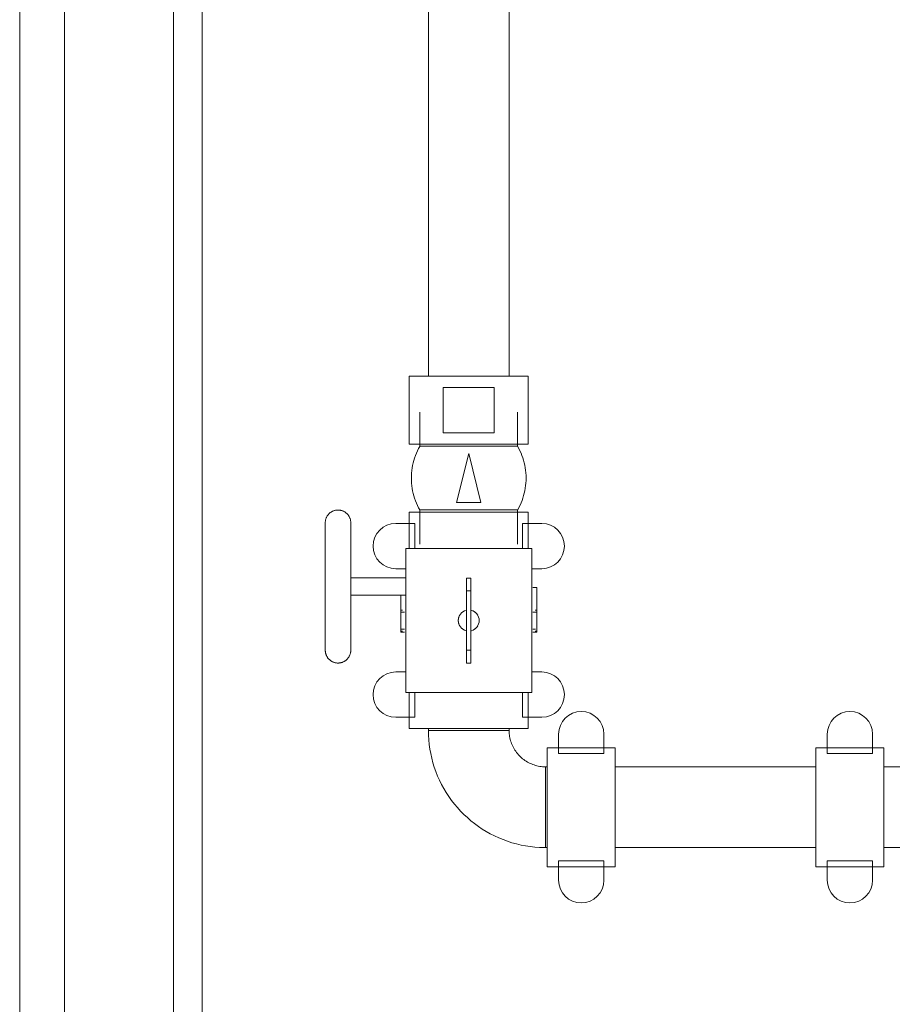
# Model space of a CAD drawing. Header units: centimetres. Extents: x -1589 to 108054, y -205274 to 31709.
# Tile 220 of 256: x 23835 to 23900, y 27473 to 27547. Entities that reach past the tile are written whole.
import ezdxf

# ---------------------------------------------------------------- set-up
doc = ezdxf.new("R2010")
doc.units = ezdxf.units.CM
doc.header["$LTSCALE"] = 0.01
doc.header["$MEASUREMENT"] = 0
doc.layers.add('A-DETL-GENF', color=7, linetype='Continuous', lineweight=18)
doc.layers.add('P-PIPE', color=7, linetype='Continuous', lineweight=9)

msp = doc.modelspace()

# ---------------------------------------------------------------- linework, layer by layer
at = {"layer": 'A-DETL-GENF', "color": 142, "true_color": 0x0080c0}
for p, q in [((23868.17559, 27514.23616), (23867.26278, 27510.58491)), ((23869.0884, 27510.58491), (23868.17559, 27514.23616)), ((23867.26278, 27510.58491), (23869.0884, 27510.58491))]:
    msp.add_line(p, q, dxfattribs=at)
at = {"layer": 'P-PIPE', "color": 15, "true_color": 0x8c4646}
for p, q in [((23846.11938, 27602.42547), (23846.11938, 27389.93462)), ((23848.25298, 27389.93462), (23848.25298, 27602.42547))]:
    msp.add_line(p, q, dxfattribs=at)
at = {"layer": 'P-PIPE', "color": 142, "true_color": 0x0080c0}
for p, q in [((23865.16059, 27575.83463), (23865.16059, 27520.03053)), ((23871.19059, 27520.03053), (23871.19059, 27575.83463)), ((23834.62554, 27552.70573), (23834.62554, 27391.93462)), ((23837.96564, 27391.93462), (23837.96564, 27552.70573)), ((23863.73059, 27520.03053), (23863.73059, 27514.95053)), ((23868.17559, 27520.03053), (23863.73059, 27520.03053)), ((23872.62059, 27520.03053), (23868.17559, 27520.03053)), ((23872.62059, 27514.95053), (23872.62059, 27520.03053)), ((23870.08059, 27519.18387), (23866.27059, 27519.18387)), ((23866.27059, 27519.18387), (23866.27059, 27515.7972)), ((23870.08059, 27515.7972), (23870.08059, 27519.18387)), ((23864.52434, 27517.33813), (23864.52434, 27514.79051)), ((23871.82684, 27514.79051), (23871.82684, 27517.33813)), ((23866.27059, 27515.7972), (23870.08059, 27515.7972)), ((23863.73059, 27514.95053), (23868.17559, 27514.95053)), ((23868.17559, 27514.79051), (23864.52434, 27514.79051)), ((23868.17559, 27514.95053), (23872.62059, 27514.95053)), ((23871.82684, 27514.79051), (23868.17559, 27514.79051)), ((23863.73059, 27509.87053), (23863.73059, 27507.15273)), ((23872.62059, 27509.87053), (23863.73059, 27509.87053)), ((23864.52434, 27510.03055), (23864.52434, 27507.48293)), ((23868.17559, 27510.03055), (23864.52434, 27510.03055)), ((23871.82684, 27510.03055), (23868.17559, 27510.03055)), ((23871.82684, 27507.48293), (23871.82684, 27510.03055)), ((23872.62059, 27507.15273), (23872.62059, 27509.87053)), ((23864.1595, 27509.02387), (23862.71883, 27509.02387)), ((23864.1595, 27507.15273), (23864.1595, 27509.02387)), ((23873.63236, 27509.02387), (23872.19168, 27509.02387)), ((23872.19168, 27509.02387), (23872.19168, 27507.15273)), ((23872.88729, 27507.15273), (23863.46389, 27507.15273)), ((23863.46389, 27507.15273), (23863.46389, 27496.38313)), ((23872.88729, 27496.38313), (23872.88729, 27507.15273)), ((23862.71883, 27505.6372), (23863.46389, 27505.6372)), ((23872.88729, 27505.6372), (23873.63236, 27505.6372)), ((23863.46389, 27504.95563), (23859.36179, 27504.95563)), ((23868.01684, 27503.99043), (23868.01684, 27504.94293)), ((23868.33434, 27504.94293), (23868.01684, 27504.94293)), ((23868.33434, 27504.94293), (23868.33434, 27503.99043)), ((23868.01684, 27499.54543), (23868.01684, 27503.99043)), ((23868.33434, 27503.99043), (23868.01684, 27503.99043)), ((23868.33434, 27503.99043), (23868.33434, 27499.54543)), ((23872.97381, 27504.24443), (23873.25559, 27504.24443)), ((23873.25559, 27502.40293), (23873.25559, 27504.24443)), ((23859.36179, 27503.66023), (23863.46389, 27503.66023)), ((23863.09559, 27503.66023), (23863.09559, 27502.40293)), ((23863.22296, 27502.55216), (23863.09559, 27502.55216)), ((23863.09559, 27502.55216), (23863.09559, 27500.98371)), ((23863.09559, 27502.40293), (23863.37737, 27502.40293)), ((23872.97381, 27502.40293), (23873.25559, 27502.40293)), ((23873.25559, 27502.55216), (23873.14495, 27502.55216)), ((23873.25559, 27500.98371), (23873.25559, 27502.55216)), ((23863.09559, 27501.13293), (23863.09559, 27500.90433)), ((23863.09559, 27501.13293), (23863.37737, 27501.13293)), ((23863.09559, 27500.98371), (23863.22296, 27500.98371)), ((23863.09559, 27500.90433), (23863.37737, 27500.90433)), ((23872.97381, 27501.13293), (23873.16051, 27501.13293)), ((23872.97381, 27500.90433), (23873.25559, 27500.90433)), ((23873.14495, 27500.98371), (23873.25559, 27500.98371)), ((23873.25559, 27500.90433), (23873.25559, 27501.13293)), ((23868.01684, 27498.59293), (23868.01684, 27499.54543)), ((23868.33434, 27499.54543), (23868.01684, 27499.54543)), ((23868.33434, 27499.54543), (23868.33434, 27498.59293)), ((23868.33434, 27498.59293), (23868.01684, 27498.59293)), ((23863.46389, 27497.92407), (23862.71883, 27497.92407)), ((23873.63236, 27497.92407), (23872.88729, 27497.92407)), ((23863.46389, 27496.38313), (23872.88729, 27496.38313)), ((23863.73059, 27496.38313), (23863.73059, 27493.69073)), ((23864.1595, 27494.5374), (23864.1595, 27496.38313)), ((23872.19168, 27496.38313), (23872.19168, 27494.5374)), ((23872.62059, 27493.69073), (23872.62059, 27496.38313)), ((23862.71883, 27494.5374), (23864.1595, 27494.5374)), ((23872.19168, 27494.5374), (23873.63236, 27494.5374)), ((23863.73059, 27493.69073), (23872.62059, 27493.69073)), ((23865.15934, 27493.69073), (23865.15934, 27493.56373)), ((23865.15934, 27493.56373), (23868.17559, 27493.56373)), ((23868.17559, 27493.56373), (23865.15934, 27493.56373)), ((23868.17559, 27493.56373), (23871.19184, 27493.56373)), ((23871.19184, 27493.56373), (23868.17559, 27493.56373)), ((23871.19184, 27493.56373), (23871.19184, 27493.69073)), ((23874.88966, 27493.2801), (23874.88966, 27491.83942)), ((23878.27633, 27491.83942), (23878.27633, 27493.2801)), ((23879.12299, 27492.26833), (23874.04299, 27492.26833)), ((23874.04299, 27492.26833), (23874.04299, 27483.37833)), ((23879.12299, 27483.37833), (23879.12299, 27492.26833)), ((23874.88966, 27491.83942), (23878.27633, 27491.83942)), ((23874.04299, 27490.83958), (23873.91599, 27490.83958)), ((23873.91599, 27490.83958), (23873.91599, 27487.82333)), ((23873.91599, 27487.82333), (23873.91599, 27490.83958)), ((23894.11382, 27490.83833), (23879.12299, 27490.83833)), ((23873.91599, 27487.82333), (23873.91599, 27484.80708)), ((23873.91599, 27484.80708), (23873.91599, 27487.82333)), ((23873.91599, 27484.80708), (23874.04299, 27484.80708)), ((23879.12299, 27484.80833), (23894.11382, 27484.80833)), ((23874.04299, 27483.37833), (23879.12299, 27483.37833)), ((23878.27633, 27483.80724), (23874.88966, 27483.80724)), ((23874.88966, 27483.80724), (23874.88966, 27482.36657)), ((23878.27633, 27482.36657), (23878.27633, 27483.80724))]:
    msp.add_line(p, q, dxfattribs=at)
at = {"layer": 'P-PIPE', "color": 5, "true_color": 0x0000ff}
for p, q in [((23894.96049, 27493.2801), (23894.96049, 27491.83942)), ((23898.34715, 27491.83942), (23898.34715, 27493.2801)), ((23899.19382, 27492.26833), (23894.11382, 27492.26833)), ((23894.11382, 27492.26833), (23894.11382, 27483.37833)), ((23899.19382, 27483.37833), (23899.19382, 27492.26833)), ((23894.96049, 27491.83942), (23898.34715, 27491.83942)), ((23904.90247, 27490.83958), (23899.19382, 27490.83958)), ((23899.19382, 27484.80708), (23904.90247, 27484.80708)), ((23894.11382, 27483.37833), (23899.19382, 27483.37833)), ((23898.34715, 27483.80724), (23894.96049, 27483.80724)), ((23894.96049, 27483.80724), (23894.96049, 27482.36657)), ((23898.34715, 27482.36657), (23898.34715, 27483.80724))]:
    msp.add_line(p, q, dxfattribs=at)
at = {"layer": 'P-PIPE', "color": 142, "true_color": 0x0080c0, "flags": 128}
for points in [[(23864.52434, 27510.03055), (23864.43248, 27510.19811), (23864.3474, 27510.36922), (23864.26922, 27510.54358), (23864.19808, 27510.72094), (23864.13409, 27510.901), (23864.07735, 27511.08347), (23864.02795, 27511.26807), (23863.98598, 27511.45449), (23863.95149, 27511.64244), (23863.92455, 27511.83162), (23863.90519, 27512.02173), (23863.89345, 27512.21246), (23863.88935, 27512.40351), (23863.89289, 27512.59456), (23863.90407, 27512.78533), (23863.92286, 27512.97549), (23863.94925, 27513.16475), (23863.98318, 27513.3528), (23864.02461, 27513.53935), (23864.07347, 27513.72409), (23864.12967, 27513.90673), (23864.19313, 27514.08697), (23864.26375, 27514.26454), (23864.34141, 27514.43913), (23864.42599, 27514.61049), (23864.51736, 27514.77832), (23864.52434, 27514.79051)], [(23871.82684, 27514.79051), (23871.9187, 27514.62295), (23872.00379, 27514.45185), (23872.08196, 27514.27748), (23872.1531, 27514.10012), (23872.2171, 27513.92007), (23872.27383, 27513.73759), (23872.32323, 27513.553), (23872.36521, 27513.36658), (23872.39969, 27513.17862), (23872.42664, 27512.98944), (23872.446, 27512.79933), (23872.45773, 27512.6086), (23872.46184, 27512.41756), (23872.4583, 27512.2265), (23872.44712, 27512.03574), (23872.42832, 27511.84557), (23872.40193, 27511.65631), (23872.368, 27511.46826), (23872.32657, 27511.28171), (23872.27772, 27511.09697), (23872.22151, 27510.91433), (23872.15805, 27510.73409), (23872.08744, 27510.55653), (23872.00977, 27510.38193), (23871.92519, 27510.21058), (23871.83382, 27510.04275), (23871.82684, 27510.03055)], [(23857.45679, 27509.07043), (23857.45755, 27509.10852), (23857.45984, 27509.14655), (23857.46364, 27509.18446), (23857.46896, 27509.22218), (23857.47578, 27509.25966), (23857.48409, 27509.29684), (23857.49389, 27509.33366), (23857.50515, 27509.37006), (23857.51785, 27509.40597), (23857.53198, 27509.44135), (23857.54752, 27509.47614), (23857.56443, 27509.51028), (23857.58269, 27509.54371), (23857.60228, 27509.57639), (23857.62316, 27509.60825), (23857.6453, 27509.63926), (23857.66865, 27509.66936), (23857.6932, 27509.6985), (23857.71889, 27509.72663), (23857.74568, 27509.75371), (23857.77353, 27509.7797), (23857.80241, 27509.80456), (23857.83225, 27509.82824), (23857.86301, 27509.85071), (23857.89465, 27509.87193), (23857.92712, 27509.89187), (23857.96035, 27509.9105), (23857.9943, 27509.92778), (23858.02892, 27509.94369), (23858.06415, 27509.9582), (23858.09992, 27509.97129), (23858.1362, 27509.98294), (23858.1729, 27509.99313), (23858.20999, 27510.00185), (23858.2474, 27510.00907), (23858.28506, 27510.0148), (23858.32293, 27510.01901), (23858.36093, 27510.0217), (23858.39901, 27510.02288), (23858.4371, 27510.02253), (23858.47516, 27510.02065), (23858.5131, 27510.01726), (23858.55088, 27510.01235), (23858.58844, 27510.00593), (23858.6257, 27509.99802), (23858.66262, 27509.98863), (23858.69914, 27509.97776), (23858.73519, 27509.96544), (23858.77072, 27509.9517), (23858.80567, 27509.93654), (23858.83999, 27509.91999), (23858.87362, 27509.90209), (23858.9065, 27509.88286), (23858.9386, 27509.86232), (23858.96984, 27509.84052), (23859.00019, 27509.81749), (23859.02959, 27509.79327), (23859.058, 27509.76788), (23859.08537, 27509.74138), (23859.11166, 27509.71381), (23859.13683, 27509.68521), (23859.16083, 27509.65562), (23859.18363, 27509.6251), (23859.20519, 27509.59369), (23859.22548, 27509.56145), (23859.24446, 27509.52842), (23859.26211, 27509.49465), (23859.27839, 27509.46021), (23859.29328, 27509.42514), (23859.30676, 27509.38951), (23859.3188, 27509.35336), (23859.32939, 27509.31677), (23859.3385, 27509.27978), (23859.34613, 27509.24245), (23859.35226, 27509.20485), (23859.35688, 27509.16703), (23859.35999, 27509.12906), (23859.36157, 27509.091), (23859.36179, 27509.07043)], [(23857.45679, 27509.07043), (23857.45679, 27509.06662), (23857.45679, 27509.0552), (23857.45679, 27509.03618), (23857.45679, 27509.0096), (23857.45679, 27508.9755), (23857.45679, 27508.93393), (23857.45679, 27508.88496), (23857.45679, 27508.82867), (23857.45679, 27508.76514), (23857.45679, 27508.69448), (23857.45679, 27508.61681), (23857.45679, 27508.53225), (23857.45679, 27508.44092), (23857.45679, 27508.34298), (23857.45679, 27508.23859), (23857.45679, 27508.12791), (23857.45679, 27508.01112), (23857.45679, 27507.88841), (23857.45679, 27507.75996), (23857.45679, 27507.626), (23857.45679, 27507.48672), (23857.45679, 27507.34236), (23857.45679, 27507.19315), (23857.45679, 27507.03932), (23857.45679, 27506.88112), (23857.45679, 27506.71881), (23857.45679, 27506.55263), (23857.45679, 27506.38287), (23857.45679, 27506.20979), (23857.45679, 27506.03366), (23857.45679, 27505.85477), (23857.45679, 27505.67341), (23857.45679, 27505.48987), (23857.45679, 27505.30443), (23857.45679, 27505.1174), (23857.45679, 27504.92907), (23857.45679, 27504.73976), (23857.45679, 27504.54975), (23857.45679, 27504.35935), (23857.45679, 27504.30793)], [(23857.45679, 27505.62408), (23857.45679, 27505.80606), (23857.45679, 27505.98564), (23857.45679, 27506.16254), (23857.45679, 27506.33647), (23857.45679, 27506.50716), (23857.45679, 27506.67432), (23857.45679, 27506.83771), (23857.45679, 27506.99704), (23857.45679, 27507.15208), (23857.45679, 27507.30256), (23857.45679, 27507.44825), (23857.45679, 27507.58892), (23857.45679, 27507.72434), (23857.45679, 27507.85429), (23857.45679, 27507.97858), (23857.45679, 27508.09698), (23857.45679, 27508.20933), (23857.45679, 27508.31544), (23857.45679, 27508.41513), (23857.45679, 27508.50826), (23857.45679, 27508.59466), (23857.45679, 27508.67421), (23857.45679, 27508.74677), (23857.45679, 27508.81223), (23857.45679, 27508.87048), (23857.45679, 27508.92144), (23857.45679, 27508.96501), (23857.45679, 27509.00114), (23857.45679, 27509.02975), (23857.45679, 27509.05081), (23857.45679, 27509.06429), (23857.45679, 27509.07015), (23857.45679, 27509.07043)], [(23859.36179, 27509.07043), (23859.36179, 27509.06662), (23859.36179, 27509.0552), (23859.36179, 27509.03618), (23859.36179, 27509.0096), (23859.36179, 27508.9755), (23859.36179, 27508.93393), (23859.36179, 27508.88496), (23859.36179, 27508.82867), (23859.36179, 27508.76514), (23859.36179, 27508.69448), (23859.36179, 27508.61681), (23859.36179, 27508.53225), (23859.36179, 27508.44092), (23859.36179, 27508.34298), (23859.36179, 27508.23859), (23859.36179, 27508.12791), (23859.36179, 27508.01112), (23859.36179, 27507.88841), (23859.36179, 27507.75996), (23859.36179, 27507.626), (23859.36179, 27507.48672), (23859.36179, 27507.34236), (23859.36179, 27507.19315), (23859.36179, 27507.03932), (23859.36179, 27506.88112), (23859.36179, 27506.71881), (23859.36179, 27506.55263), (23859.36179, 27506.38287), (23859.36179, 27506.20979), (23859.36179, 27506.03366), (23859.36179, 27505.85477), (23859.36179, 27505.67341), (23859.36179, 27505.57793)], [(23859.36179, 27504.30793), (23859.36179, 27504.49838), (23859.36179, 27504.68853), (23859.36179, 27504.87806), (23859.36179, 27505.06668), (23859.36179, 27505.25409), (23859.36179, 27505.43999), (23859.36179, 27505.62408), (23859.36179, 27505.80606), (23859.36179, 27505.98564), (23859.36179, 27506.16254), (23859.36179, 27506.33647), (23859.36179, 27506.50716), (23859.36179, 27506.67432), (23859.36179, 27506.83771), (23859.36179, 27506.99704), (23859.36179, 27507.15208), (23859.36179, 27507.30256), (23859.36179, 27507.44825), (23859.36179, 27507.58892), (23859.36179, 27507.72434), (23859.36179, 27507.85429), (23859.36179, 27507.97858), (23859.36179, 27508.09698), (23859.36179, 27508.20933), (23859.36179, 27508.31544), (23859.36179, 27508.41513), (23859.36179, 27508.50826), (23859.36179, 27508.59466), (23859.36179, 27508.67421), (23859.36179, 27508.74677), (23859.36179, 27508.81223), (23859.36179, 27508.87048), (23859.36179, 27508.92144), (23859.36179, 27508.96501), (23859.36179, 27509.00114), (23859.36179, 27509.02975), (23859.36179, 27509.05081), (23859.36179, 27509.06429), (23859.36179, 27509.07015), (23859.36179, 27509.07043)], [(23857.45679, 27504.30793), (23857.45679, 27504.11748), (23857.45679, 27503.92734), (23857.45679, 27503.7378), (23857.45679, 27503.54918), (23857.45679, 27503.36177), (23857.45679, 27503.17587), (23857.45679, 27502.99179), (23857.45679, 27502.80981), (23857.45679, 27502.63023), (23857.45679, 27502.45333), (23857.45679, 27502.2794), (23857.45679, 27502.10871), (23857.45679, 27501.94154), (23857.45679, 27501.77816), (23857.45679, 27501.61882), (23857.45679, 27501.46379), (23857.45679, 27501.31331), (23857.45679, 27501.16761), (23857.45679, 27501.02694), (23857.45679, 27500.89152), (23857.45679, 27500.76157), (23857.45679, 27500.63729), (23857.45679, 27500.51888), (23857.45679, 27500.40653), (23857.45679, 27500.30043), (23857.45679, 27500.20073), (23857.45679, 27500.10761), (23857.45679, 27500.0212), (23857.45679, 27499.94166), (23857.45679, 27499.8691), (23857.45679, 27499.80364), (23857.45679, 27499.74538), (23857.45679, 27499.69443), (23857.45679, 27499.65085), (23857.45679, 27499.61473), (23857.45679, 27499.58611), (23857.45679, 27499.56505), (23857.45679, 27499.55157), (23857.45679, 27499.54571), (23857.45679, 27499.54543)], [(23859.36179, 27499.54543), (23859.36179, 27499.54924), (23859.36179, 27499.56066), (23859.36179, 27499.57968), (23859.36179, 27499.60626), (23859.36179, 27499.64036), (23859.36179, 27499.68193), (23859.36179, 27499.73091), (23859.36179, 27499.7872), (23859.36179, 27499.85072), (23859.36179, 27499.92138), (23859.36179, 27499.99905), (23859.36179, 27500.08362), (23859.36179, 27500.17494), (23859.36179, 27500.27288), (23859.36179, 27500.37727), (23859.36179, 27500.48795), (23859.36179, 27500.60474), (23859.36179, 27500.72746), (23859.36179, 27500.8559), (23859.36179, 27500.98987), (23859.36179, 27501.12914), (23859.36179, 27501.2735), (23859.36179, 27501.42271), (23859.36179, 27501.57654), (23859.36179, 27501.73474), (23859.36179, 27501.89706), (23859.36179, 27502.06323), (23859.36179, 27502.23299), (23859.36179, 27502.40608), (23859.36179, 27502.5822), (23859.36179, 27502.76109), (23859.36179, 27502.94245), (23859.36179, 27503.126), (23859.36179, 27503.31143), (23859.36179, 27503.49846), (23859.36179, 27503.68679), (23859.36179, 27503.87611), (23859.36179, 27504.06612), (23859.36179, 27504.25652), (23859.36179, 27504.30793)], [(23857.45679, 27499.54543), (23857.45679, 27499.54924), (23857.45679, 27499.56066), (23857.45679, 27499.57968), (23857.45679, 27499.60626), (23857.45679, 27499.64036), (23857.45679, 27499.68193), (23857.45679, 27499.73091), (23857.45679, 27499.7872), (23857.45679, 27499.85072), (23857.45679, 27499.92138), (23857.45679, 27499.99905), (23857.45679, 27500.08362), (23857.45679, 27500.17494), (23857.45679, 27500.27288), (23857.45679, 27500.37727), (23857.45679, 27500.48795), (23857.45679, 27500.60474), (23857.45679, 27500.72746), (23857.45679, 27500.8559), (23857.45679, 27500.98987), (23857.45679, 27501.12914), (23857.45679, 27501.2735), (23857.45679, 27501.42271), (23857.45679, 27501.57654), (23857.45679, 27501.73474), (23857.45679, 27501.89706), (23857.45679, 27502.06323), (23857.45679, 27502.23299), (23857.45679, 27502.40608), (23857.45679, 27502.5822), (23857.45679, 27502.76109), (23857.45679, 27502.94245), (23857.45679, 27503.03793)], [(23859.36179, 27502.99179), (23859.36179, 27502.80981), (23859.36179, 27502.63023), (23859.36179, 27502.45333), (23859.36179, 27502.2794), (23859.36179, 27502.10871), (23859.36179, 27501.94154), (23859.36179, 27501.77816), (23859.36179, 27501.61882), (23859.36179, 27501.46379), (23859.36179, 27501.31331), (23859.36179, 27501.16761), (23859.36179, 27501.02694), (23859.36179, 27500.89152), (23859.36179, 27500.76157), (23859.36179, 27500.63729), (23859.36179, 27500.51888), (23859.36179, 27500.40653), (23859.36179, 27500.30043), (23859.36179, 27500.20073), (23859.36179, 27500.10761), (23859.36179, 27500.0212), (23859.36179, 27499.94166), (23859.36179, 27499.8691), (23859.36179, 27499.80364), (23859.36179, 27499.74538), (23859.36179, 27499.69443), (23859.36179, 27499.65085), (23859.36179, 27499.61473), (23859.36179, 27499.58611), (23859.36179, 27499.56505), (23859.36179, 27499.55157), (23859.36179, 27499.54571), (23859.36179, 27499.54543)], [(23859.36179, 27499.54543), (23859.36103, 27499.50734), (23859.35875, 27499.46931), (23859.35494, 27499.43141), (23859.34963, 27499.39368), (23859.34281, 27499.3562), (23859.33449, 27499.31902), (23859.3247, 27499.2822), (23859.31344, 27499.24581), (23859.30073, 27499.20989), (23859.2866, 27499.17451), (23859.27107, 27499.13972), (23859.25415, 27499.10559), (23859.23589, 27499.07215), (23859.2163, 27499.03948), (23859.19542, 27499.00761), (23859.17329, 27498.9766), (23859.14993, 27498.94651), (23859.12539, 27498.91737), (23859.0997, 27498.88923), (23859.0729, 27498.86215), (23859.04505, 27498.83616), (23859.01618, 27498.8113), (23858.98634, 27498.78762), (23858.95557, 27498.76515), (23858.92393, 27498.74393), (23858.89147, 27498.72399), (23858.85823, 27498.70537), (23858.82428, 27498.68809), (23858.78966, 27498.67218), (23858.75444, 27498.65766), (23858.71866, 27498.64457), (23858.68239, 27498.63292), (23858.64568, 27498.62273), (23858.60859, 27498.61402), (23858.57119, 27498.60679), (23858.53352, 27498.60107), (23858.49566, 27498.59686), (23858.45765, 27498.59416), (23858.41958, 27498.59299), (23858.38148, 27498.59334), (23858.34343, 27498.59521), (23858.30548, 27498.59861), (23858.2677, 27498.60351), (23858.23015, 27498.60993), (23858.19288, 27498.61784), (23858.15596, 27498.62724), (23858.11945, 27498.6381), (23858.08339, 27498.65042), (23858.04786, 27498.66417), (23858.01291, 27498.67933), (23857.97859, 27498.69587), (23857.94497, 27498.71377), (23857.91208, 27498.73301), (23857.87999, 27498.75354), (23857.84874, 27498.77534), (23857.8184, 27498.79837), (23857.789, 27498.8226), (23857.76059, 27498.84798), (23857.73321, 27498.87448), (23857.70692, 27498.90205), (23857.68176, 27498.93066), (23857.65776, 27498.96024), (23857.63496, 27498.99076), (23857.61339, 27499.02217), (23857.59311, 27499.05442), (23857.57412, 27499.08745), (23857.55648, 27499.12121), (23857.54019, 27499.15566), (23857.5253, 27499.19072), (23857.51183, 27499.22636), (23857.49978, 27499.2625), (23857.4892, 27499.2991), (23857.48008, 27499.33609), (23857.47245, 27499.37341), (23857.46632, 27499.41102), (23857.4617, 27499.44883), (23857.4586, 27499.4868), (23857.45701, 27499.52487), (23857.45679, 27499.54543)], [(23865.15934, 27493.56373), (23865.16635, 27493.21356), (23865.18735, 27492.86395), (23865.22231, 27492.51545), (23865.27119, 27492.16864), (23865.33389, 27491.82405), (23865.41033, 27491.48225), (23865.50037, 27491.14378), (23865.60387, 27490.80918), (23865.72067, 27490.47899), (23865.85058, 27490.15373), (23865.9934, 27489.83393), (23866.14889, 27489.52009), (23866.3168, 27489.21273), (23866.49688, 27488.91232), (23866.68882, 27488.61936), (23866.89232, 27488.3343), (23867.10706, 27488.05761), (23867.33269, 27487.78973), (23867.56886, 27487.53109), (23867.81518, 27487.2821), (23868.07125, 27487.04315), (23868.33668, 27486.81464), (23868.61104, 27486.59693), (23868.89388, 27486.39036), (23869.18475, 27486.19526), (23869.4832, 27486.01196), (23869.78873, 27485.84074), (23870.10087, 27485.68187), (23870.41912, 27485.53561), (23870.74295, 27485.40219), (23871.07186, 27485.28183), (23871.40533, 27485.17472), (23871.74281, 27485.08103), (23872.08376, 27485.00091), (23872.42765, 27484.93449), (23872.77392, 27484.88188), (23873.12201, 27484.84315), (23873.47138, 27484.81838), (23873.82145, 27484.80759), (23873.91599, 27484.80708)], [(23873.91599, 27490.83958), (23873.80705, 27490.84176), (23873.69829, 27490.84829), (23873.58988, 27490.85917), (23873.48199, 27490.87438), (23873.37479, 27490.89388), (23873.26845, 27490.91766), (23873.16316, 27490.94567), (23873.05907, 27490.97787), (23872.95634, 27491.01421), (23872.85516, 27491.05462), (23872.75567, 27491.09905), (23872.65804, 27491.14742), (23872.56242, 27491.19966), (23872.46896, 27491.25568), (23872.37782, 27491.31539), (23872.28914, 27491.3787), (23872.20307, 27491.44551), (23872.11973, 27491.5157), (23872.03927, 27491.58917), (23871.96181, 27491.6658), (23871.88747, 27491.74546), (23871.81638, 27491.82804), (23871.74865, 27491.91339), (23871.68439, 27492.00138), (23871.6237, 27492.09187), (23871.56667, 27492.18471), (23871.51341, 27492.27976), (23871.46398, 27492.37687), (23871.41848, 27492.47587), (23871.37698, 27492.57661), (23871.33953, 27492.67894), (23871.30621, 27492.78268), (23871.27707, 27492.88766), (23871.25214, 27492.99373), (23871.23148, 27493.10072), (23871.21511, 27493.20844), (23871.20306, 27493.31673), (23871.19536, 27493.42541), (23871.192, 27493.53432), (23871.19184, 27493.56373)]]:
    msp.add_lwpolyline(points, dxfattribs=at)
at = {"layer": 'P-PIPE', "color": 142, "true_color": 0x0080c0}
for centre, radius, start, end in [((23862.71883, 27507.33053), 1.69333, 90, 270), ((23873.63236, 27507.33053), 1.69333, 270, 90), ((23868.17559, 27501.76793), 0.78422, 105, 255), ((23868.17559, 27501.76793), 0.78422, 105, 120), ((23868.17559, 27501.76793), 0.78423, 285, 75), ((23868.17559, 27501.76793), 0.78423, 30, 75), ((23868.17559, 27501.76793), 0.78423, 150, 210), ((23868.17559, 27501.76793), 0.78423, 345, 15), ((23868.17559, 27501.76793), 0.78422, 225, 255), ((23868.17559, 27501.76793), 0.78422, 300, 330), ((23862.71883, 27496.23073), 1.69333, 90, 270), ((23873.63236, 27496.23073), 1.69333, 270, 90), ((23876.58299, 27493.2801), 1.69333, 0, 180), ((23876.58299, 27482.36657), 1.69333, 180, 0)]:
    msp.add_arc(centre, radius, start, end, dxfattribs=at)
at = {"layer": 'P-PIPE', "color": 5, "true_color": 0x0000ff}
for centre, start, end in [((23896.65382, 27493.2801), 0, 180), ((23896.65382, 27482.36657), 180, 0)]:
    msp.add_arc(centre, 1.69333, start, end, dxfattribs=at)

doc.saveas('drawing.dxf')
